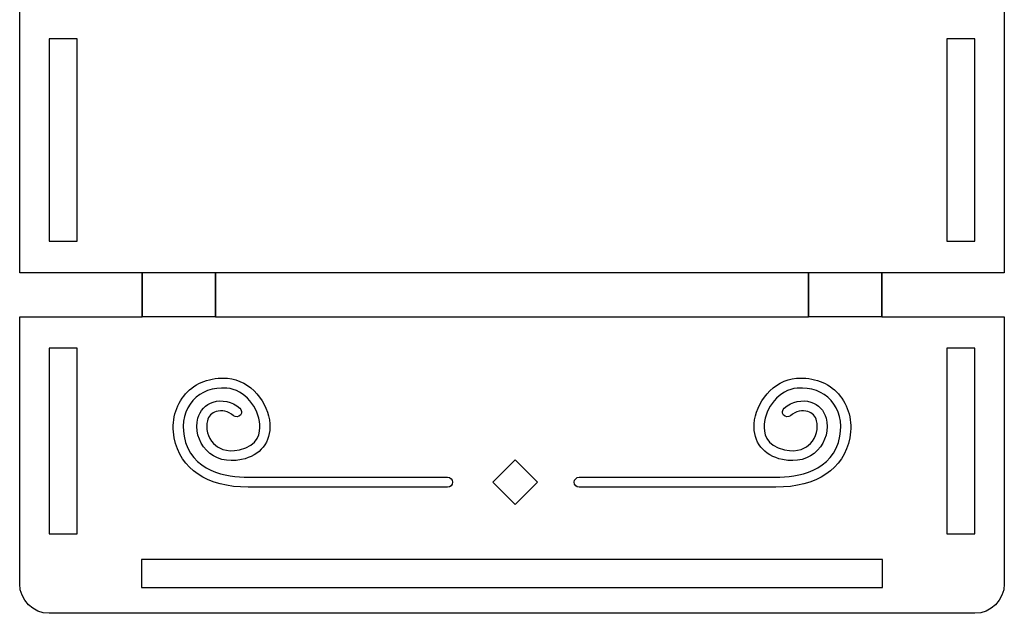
# Model space of a CAD drawing. Header units: millimetres. Extents: x -429 to 420, y -314 to 480.
# Tile 65 of 143: x -45 to 60, y -239 to -176. Entities that reach past the tile are written whole.
import ezdxf

# ---------------------------------------------------------------- set-up
doc = ezdxf.new("R2010")
doc.units = ezdxf.units.MM
doc.header["$MEASUREMENT"] = 0
doc.layers.add('Layer 1', color=7, linetype='Continuous')

msp = doc.modelspace()

# ---------------------------------------------------------------- linework, layer by layer
at = {"layer": 'Layer 1', "color": 114}
for points in [[(-32.0938, -207.4747), (-24.2664, -207.4747), (-24.2664, -202.7937), (-32.0938, -202.7937), (-32.0938, -207.4747)], [(39.0826, -207.4747), (46.91, -207.4747), (46.91, -202.7937), (39.0826, -202.7937), (39.0826, -207.4747)]]:
    msp.add_lwpolyline(points, close=True, dxfattribs=at)
at = {"layer": 'Layer 1', "color": 7, "lineweight": 25}
for points, knots in [([(47.0407, -73.6678), (47.0407, -73.6678), (59.9725, -73.6678), (59.9725, -73.6678), (59.9725, -73.6678), (59.9725, -73.6678), (59.9725, -44.6872), (59.9725, -44.6872), (59.9725, -44.6872), (59.9725, -42.9452), (58.5602, -41.5328), (56.8181, -41.5328), (56.8181, -41.5328), (56.8181, -41.5328), (-42.0022, -41.5329), (-42.0022, -41.5329), (-42.0022, -41.5329), (-43.7442, -41.5329), (-45.1566, -42.9452), (-45.1566, -44.6873), (-45.1566, -44.6873), (-45.1566, -44.6873), (-45.1566, -73.6679), (-45.1566, -73.6679), (-45.1566, -73.6679), (-45.1566, -73.6679), (-32.2245, -73.6678), (-32.2245, -73.6678), (-32.2245, -73.6678), (-32.2245, -73.6678), (-32.0938, -73.6678), (-32.0938, -73.6678), (-32.0938, -73.6678), (-32.0938, -73.6678), (-32.0938, -78.3454), (-32.0938, -78.3454), (-32.0938, -78.3454), (-32.0938, -78.3454), (-32.2245, -78.3454), (-32.2245, -78.3454), (-32.2245, -78.3454), (-32.2245, -78.3454), (-45.1565, -78.3454), (-45.1565, -78.3454), (-45.1565, -78.3454), (-45.1565, -78.3454), (-45.1565, -92.1905), (-45.1565, -92.1905), (-45.1565, -92.1905), (-45.1565, -92.1905), (-45.1565, -106.9103), (-45.1565, -106.9103), (-45.1565, -106.9103), (-45.1565, -106.9103), (-32.2245, -106.9104), (-32.2245, -106.9104), (-32.2245, -106.9104), (-32.2245, -106.9104), (-32.0938, -106.9104), (-32.0938, -106.9104), (-32.0938, -106.9104), (-32.0938, -106.9104), (-32.0938, -111.5073), (-32.0938, -111.5073), (-32.0938, -111.5073), (-32.0938, -111.5073), (-45.1565, -111.507), (-45.1565, -111.507), (-45.1565, -111.507), (-45.1565, -111.507), (-45.1565, -129.7614), (-45.1565, -129.7614), (-45.1565, -129.7614), (-45.1565, -129.7614), (-45.1565, -137.9436), (-45.1565, -137.9436), (-45.1565, -137.9436), (-45.1565, -138.0124), (-45.1467, -138.0844), (-45.1322, -138.1574), (-45.1322, -138.1574), (-45.1322, -138.1574), (-32.112, -138.1574), (-32.112, -138.1574), (-32.112, -138.1574), (-32.112, -138.1574), (-32.112, -142.8349), (-32.112, -142.8349), (-32.112, -142.8349), (-32.112, -142.8349), (-45.1565, -142.8349), (-45.1565, -142.8349), (-45.1565, -142.8349), (-45.1565, -142.8349), (-45.1565, -155.0415), (-45.1565, -155.0415), (-45.1565, -155.0415), (-45.1565, -155.0415), (-45.1565, -169.7613), (-45.1565, -169.7613), (-45.1565, -169.7613), (-45.1565, -169.7613), (-32.2245, -169.7612), (-32.2245, -169.7612), (-32.2245, -169.7612), (-32.2245, -169.7612), (-32.0938, -169.7612), (-32.0938, -169.7612), (-32.0938, -169.7612), (-32.0938, -169.7612), (-32.0938, -174.3205), (-32.0938, -174.3205), (-32.0938, -174.3205), (-32.0938, -174.3205), (-32.2245, -174.3205), (-32.2245, -174.3205), (-32.2245, -174.3205), (-32.2245, -174.3205), (-45.1565, -174.3205), (-45.1565, -174.3205), (-45.1565, -174.3205), (-45.1565, -174.3205), (-45.1565, -174.4388), (-45.1565, -174.4388), (-45.1565, -174.4388), (-45.1565, -174.4388), (-45.1565, -192.6122), (-45.1565, -192.6122), (-45.1565, -192.6122), (-45.1565, -192.6122), (-45.1565, -202.805), (-45.1565, -202.805), (-45.1565, -202.805), (-45.1565, -202.805), (-32.2245, -202.805), (-32.2245, -202.805), (-32.2245, -202.805), (-32.2245, -202.805), (-32.0938, -202.805), (-32.0938, -202.805), (-32.0938, -202.805), (-32.0938, -202.805), (-32.0938, -207.4826), (-32.0938, -207.4826), (-32.0938, -207.4826), (-32.0938, -207.4826), (-32.2245, -207.4826), (-32.2245, -207.4826), (-32.2245, -207.4826), (-32.2245, -207.4826), (-45.1565, -207.4826), (-45.1565, -207.4826), (-45.1565, -207.4826), (-45.1565, -207.4826), (-45.1565, -236.0354), (-45.1565, -236.0354), (-45.1565, -236.0354), (-45.1565, -237.7774), (-43.7442, -239.1898), (-42.0021, -239.1898), (-42.0021, -239.1898), (-42.0021, -239.1898), (56.8184, -239.1898), (56.8184, -239.1898), (56.8184, -239.1898), (58.5604, -239.1898), (59.9728, -237.7775), (59.9728, -236.0354), (59.9728, -236.0354), (59.9728, -236.0354), (59.9728, -207.4826), (59.9728, -207.4826), (59.9728, -207.4826), (59.9728, -207.4826), (47.041, -207.4826), (47.041, -207.4826), (47.041, -207.4826), (47.041, -207.4826), (46.9103, -207.4826), (46.9103, -207.4826), (46.9103, -207.4826), (46.9103, -207.4826), (46.9103, -202.805), (46.9103, -202.805), (46.9103, -202.805), (46.9103, -202.805), (47.041, -202.805), (47.041, -202.805), (47.041, -202.805), (47.041, -202.805), (59.9727, -202.805), (59.9727, -202.805), (59.9727, -202.805), (59.9727, -202.805), (59.9727, -174.3208), (59.9727, -174.3208), (59.9727, -174.3208), (59.9727, -174.3208), (47.041, -174.3208), (47.041, -174.3208), (47.041, -174.3208), (47.041, -174.3208), (46.9103, -174.3208), (46.9103, -174.3208), (46.9103, -174.3208), (46.9103, -174.3208), (46.9103, -169.7615), (46.9103, -169.7615), (46.9103, -169.7615), (46.9103, -169.7615), (47.041, -169.7615), (47.041, -169.7615), (47.041, -169.7615), (47.041, -169.7615), (59.9727, -169.7615), (59.9727, -169.7615), (59.9727, -169.7615), (59.9727, -169.7615), (59.9727, -168.8495), (59.9727, -168.8495), (59.9727, -168.8495), (59.9727, -168.8495), (59.9727, -142.8351), (59.9727, -142.8351), (59.9727, -142.8351), (59.9727, -142.8351), (46.9283, -142.8351), (46.9283, -142.8351), (46.9283, -142.8351), (46.9283, -142.8351), (46.9283, -138.1576), (46.9283, -138.1576), (46.9283, -138.1576), (46.9283, -138.1576), (59.9484, -138.1576), (59.9484, -138.1576), (59.9484, -138.1576), (59.963, -138.0846), (59.9727, -138.0126), (59.9727, -137.9438), (59.9727, -137.9438), (59.9727, -137.9438), (59.9727, -112.3014), (59.9727, -112.3014), (59.9727, -112.3014), (59.9727, -112.3014), (59.9727, -111.5074), (59.9727, -111.5074), (59.9727, -111.5074), (59.9727, -111.5074), (46.91, -111.5077), (46.91, -111.5077), (46.91, -111.5077), (46.91, -111.5077), (46.91, -106.9108), (46.91, -106.9108), (46.91, -106.9108), (46.91, -106.9108), (47.0407, -106.9109), (47.0407, -106.9109), (47.0407, -106.9109), (47.0407, -106.9109), (59.9725, -106.9109), (59.9725, -106.9109), (59.9725, -106.9109), (59.9725, -106.9109), (59.9725, -106.8302), (59.9725, -106.8302), (59.9725, -106.8302), (59.9725, -106.8302), (59.9725, -78.3454), (59.9725, -78.3454), (59.9725, -78.3454), (59.9725, -78.3454), (47.0407, -78.3454), (47.0407, -78.3454), (47.0407, -78.3454), (47.0407, -78.3454), (46.91, -78.3454), (46.91, -78.3454), (46.91, -78.3454), (46.91, -78.3454), (46.91, -73.6678), (46.91, -73.6678), (46.91, -73.6678), (46.91, -73.6678), (47.0407, -73.6678), (47.0407, -73.6678)], [0, 0, 0, 0, 0.01369863, 0.01369863, 0.01369863, 0.01369863, 0.02739726, 0.02739726, 0.02739726, 0.02739726, 0.04109589, 0.04109589, 0.04109589, 0.04109589, 0.05479452, 0.05479452, 0.05479452, 0.05479452, 0.06849315, 0.06849315, 0.06849315, 0.06849315, 0.08219178, 0.08219178, 0.08219178, 0.08219178, 0.09589041, 0.09589041, 0.09589041, 0.09589041, 0.10958904, 0.10958904, 0.10958904, 0.10958904, 0.12328767, 0.12328767, 0.12328767, 0.12328767, 0.1369863, 0.1369863, 0.1369863, 0.1369863, 0.15068493, 0.15068493, 0.15068493, 0.15068493, 0.16438356, 0.16438356, 0.16438356, 0.16438356, 0.17808219, 0.17808219, 0.17808219, 0.17808219, 0.19178082, 0.19178082, 0.19178082, 0.19178082, 0.20547945, 0.20547945, 0.20547945, 0.20547945, 0.21917808, 0.21917808, 0.21917808, 0.21917808, 0.23287671, 0.23287671, 0.23287671, 0.23287671, 0.24657534, 0.24657534, 0.24657534, 0.24657534, 0.26027397, 0.26027397, 0.26027397, 0.26027397, 0.2739726, 0.2739726, 0.2739726, 0.2739726, 0.28767123, 0.28767123, 0.28767123, 0.28767123, 0.30136986, 0.30136986, 0.30136986, 0.30136986, 0.31506849, 0.31506849, 0.31506849, 0.31506849, 0.32876712, 0.32876712, 0.32876712, 0.32876712, 0.34246575, 0.34246575, 0.34246575, 0.34246575, 0.35616438, 0.35616438, 0.35616438, 0.35616438, 0.36986301, 0.36986301, 0.36986301, 0.36986301, 0.38356164, 0.38356164, 0.38356164, 0.38356164, 0.39726027, 0.39726027, 0.39726027, 0.39726027, 0.4109589, 0.4109589, 0.4109589, 0.4109589, 0.42465753, 0.42465753, 0.42465753, 0.42465753, 0.43835616, 0.43835616, 0.43835616, 0.43835616, 0.45205479, 0.45205479, 0.45205479, 0.45205479, 0.46575342, 0.46575342, 0.46575342, 0.46575342, 0.47945205, 0.47945205, 0.47945205, 0.47945205, 0.49315068, 0.49315068, 0.49315068, 0.49315068, 0.50684932, 0.50684932, 0.50684932, 0.50684932, 0.52054795, 0.52054795, 0.52054795, 0.52054795, 0.53424658, 0.53424658, 0.53424658, 0.53424658, 0.54794521, 0.54794521, 0.54794521, 0.54794521, 0.56164384, 0.56164384, 0.56164384, 0.56164384, 0.57534247, 0.57534247, 0.57534247, 0.57534247, 0.5890411, 0.5890411, 0.5890411, 0.5890411, 0.60273973, 0.60273973, 0.60273973, 0.60273973, 0.61643836, 0.61643836, 0.61643836, 0.61643836, 0.63013699, 0.63013699, 0.63013699, 0.63013699, 0.64383562, 0.64383562, 0.64383562, 0.64383562, 0.65753425, 0.65753425, 0.65753425, 0.65753425, 0.67123288, 0.67123288, 0.67123288, 0.67123288, 0.68493151, 0.68493151, 0.68493151, 0.68493151, 0.69863014, 0.69863014, 0.69863014, 0.69863014, 0.71232877, 0.71232877, 0.71232877, 0.71232877, 0.7260274, 0.7260274, 0.7260274, 0.7260274, 0.73972603, 0.73972603, 0.73972603, 0.73972603, 0.75342466, 0.75342466, 0.75342466, 0.75342466, 0.76712329, 0.76712329, 0.76712329, 0.76712329, 0.78082192, 0.78082192, 0.78082192, 0.78082192, 0.79452055, 0.79452055, 0.79452055, 0.79452055, 0.80821918, 0.80821918, 0.80821918, 0.80821918, 0.82191781, 0.82191781, 0.82191781, 0.82191781, 0.83561644, 0.83561644, 0.83561644, 0.83561644, 0.84931507, 0.84931507, 0.84931507, 0.84931507, 0.8630137, 0.8630137, 0.8630137, 0.8630137, 0.87671233, 0.87671233, 0.87671233, 0.87671233, 0.89041096, 0.89041096, 0.89041096, 0.89041096, 0.90410959, 0.90410959, 0.90410959, 0.90410959, 0.91780822, 0.91780822, 0.91780822, 0.91780822, 0.93150685, 0.93150685, 0.93150685, 0.93150685, 0.94520548, 0.94520548, 0.94520548, 0.94520548, 0.95890411, 0.95890411, 0.95890411, 0.95890411, 0.97260274, 0.97260274, 0.97260274, 0.97260274, 1, 1, 1, 1]), ([(-39.0105, -192.6125), (-39.0105, -192.6125), (-39.0105, -199.4208), (-39.0105, -199.4208), (-39.0105, -199.4208), (-39.0105, -199.4208), (-42.0241, -199.4208), (-42.0241, -199.4208), (-42.0241, -199.4208), (-42.0241, -199.4208), (-42.0241, -177.8006), (-42.0241, -177.8006), (-42.0241, -177.8006), (-42.0241, -177.8006), (-39.0105, -177.8006), (-39.0105, -177.8006), (-39.0105, -177.8006), (-39.0105, -177.8006), (-39.0105, -192.6125), (-39.0105, -192.6125)], [0, 0, 0, 0, 0.16666667, 0.16666667, 0.16666667, 0.16666667, 0.33333333, 0.33333333, 0.33333333, 0.33333333, 0.5, 0.5, 0.5, 0.5, 0.66666667, 0.66666667, 0.66666667, 0.66666667, 1, 1, 1, 1]), ([(53.8267, -177.8003), (53.8267, -177.8003), (56.8403, -177.8003), (56.8403, -177.8003), (56.8403, -177.8003), (56.8403, -177.8003), (56.8403, -199.4205), (56.8403, -199.4205), (56.8403, -199.4205), (56.8403, -199.4205), (53.8267, -199.4205), (53.8267, -199.4205), (53.8267, -199.4205), (53.8267, -199.4205), (53.8267, -177.8003), (53.8267, -177.8003)], [0, 0, 0, 0, 0.2, 0.2, 0.2, 0.2, 0.4, 0.4, 0.4, 0.4, 0.6, 0.6, 0.6, 0.6, 1, 1, 1, 1]), ([(-24.2447, -202.805), (-24.2447, -202.805), (39.0611, -202.805), (39.0611, -202.805), (39.0611, -202.805), (39.0611, -202.805), (39.0611, -207.4826), (39.0611, -207.4826), (39.0611, -207.4826), (39.0611, -207.4826), (-24.2447, -207.4826), (-24.2447, -207.4826), (-24.2447, -207.4826), (-24.2447, -207.4826), (-24.2447, -202.805), (-24.2447, -202.805)], [0, 0, 0, 0, 0.2, 0.2, 0.2, 0.2, 0.4, 0.4, 0.4, 0.4, 0.6, 0.6, 0.6, 0.6, 1, 1, 1, 1]), ([(-39.0105, -230.7046), (-39.0105, -230.7046), (-42.0241, -230.7046), (-42.0241, -230.7046), (-42.0241, -230.7046), (-42.0241, -230.7046), (-42.0241, -210.8442), (-42.0241, -210.8442), (-42.0241, -210.8442), (-42.0241, -210.8442), (-39.0105, -210.8441), (-39.0105, -210.8441), (-39.0105, -210.8441), (-39.0105, -210.8441), (-39.0105, -230.7046), (-39.0105, -230.7046)], [0, 0, 0, 0, 0.2, 0.2, 0.2, 0.2, 0.4, 0.4, 0.4, 0.4, 0.6, 0.6, 0.6, 0.6, 1, 1, 1, 1]), ([(53.8267, -210.8441), (53.8267, -210.8441), (56.8403, -210.8441), (56.8403, -210.8441), (56.8403, -210.8441), (56.8403, -210.8441), (56.8403, -230.7045), (56.8403, -230.7045), (56.8403, -230.7045), (56.8403, -230.7045), (53.8267, -230.7046), (53.8267, -230.7046), (53.8267, -230.7046), (53.8267, -230.7046), (53.8267, -210.8441), (53.8267, -210.8441)], [0, 0, 0, 0, 0.2, 0.2, 0.2, 0.2, 0.4, 0.4, 0.4, 0.4, 0.6, 0.6, 0.6, 0.6, 1, 1, 1, 1]), ([(46.9716, -233.4266), (46.9716, -233.4266), (46.9716, -236.4264), (46.9716, -236.4264), (46.9716, -236.4264), (46.9716, -236.4264), (-32.1557, -236.4264), (-32.1557, -236.4264), (-32.1557, -236.4264), (-32.1557, -236.4264), (-32.1557, -233.4266), (-32.1557, -233.4266), (-32.1557, -233.4266), (-32.1557, -233.4266), (46.9716, -233.4266), (46.9716, -233.4266)], [0, 0, 0, 0, 0.2, 0.2, 0.2, 0.2, 0.4, 0.4, 0.4, 0.4, 0.6, 0.6, 0.6, 0.6, 1, 1, 1, 1])]:
    msp.add_open_spline(points, degree=3, knots=knots, dxfattribs=at)
at = {"layer": 'Layer 1', "color": 114}
for points, knots in [([(-20.7633, -225.7058), (-20.7633, -225.7058), (0.524, -225.7058), (0.524, -225.7058), (0.524, -225.7058), (0.8161, -225.7058), (1.0532, -225.4687), (1.0532, -225.1766), (1.0532, -225.1766), (1.0532, -224.8845), (0.8161, -224.6474), (0.524, -224.6474), (0.524, -224.6474), (0.524, -224.6474), (-20.7633, -224.6475), (-20.7633, -224.6475), (-20.7633, -224.6475), (-23.0109, -224.6475), (-26.8889, -224.0752), (-27.6078, -220.2425), (-27.6078, -220.2425), (-27.8779, -218.8024), (-27.5305, -217.4136), (-26.6545, -216.4325), (-26.6545, -216.4325), (-25.8041, -215.4803), (-24.5254, -215.0135), (-23.0533, -215.1215), (-23.0533, -215.1215), (-21.1089, -215.2623), (-19.6248, -217.2789), (-19.5089, -219.0006), (-19.5089, -219.0006), (-19.4528, -219.833), (-19.6608, -221.2919), (-21.6832, -221.7165), (-21.6832, -221.7165), (-23.1519, -222.0242), (-24.0017, -221.5162), (-24.4563, -221.0357), (-24.4563, -221.0357), (-25.0585, -220.3988), (-25.3302, -219.4011), (-25.1175, -218.6097), (-25.1175, -218.6097), (-24.9889, -218.1316), (-24.6457, -217.771), (-24.1756, -217.6204), (-24.1756, -217.6204), (-23.5829, -217.4312), (-22.9112, -217.5945), (-22.3322, -218.0702), (-22.3322, -218.0702), (-22.1065, -218.2554), (-21.7729, -218.2231), (-21.5874, -217.9974), (-21.5874, -217.9974), (-21.4019, -217.7714), (-21.4345, -217.4383), (-21.6602, -217.2529), (-21.6602, -217.2529), (-22.5095, -216.5544), (-23.5702, -216.315), (-24.4984, -216.6129), (-24.4984, -216.6129), (-25.3176, -216.8754), (-25.9158, -217.503), (-26.1393, -218.3351), (-26.1393, -218.3351), (-26.4475, -219.4813), (-26.08, -220.8587), (-25.2249, -221.763), (-25.2249, -221.763), (-24.32, -222.72), (-22.9849, -223.0716), (-21.4657, -222.7523), (-21.4657, -222.7523), (-19.4464, -222.3287), (-18.3201, -220.8997), (-18.4526, -218.9299), (-18.4526, -218.9299), (-18.6008, -216.7288), (-20.4539, -214.2492), (-22.9764, -214.0661), (-22.9764, -214.0661), (-24.7838, -213.9359), (-26.3697, -214.5254), (-27.4436, -215.7279), (-27.4436, -215.7279), (-28.54, -216.9558), (-28.9787, -218.6727), (-28.6477, -220.4383), (-28.6477, -220.4383), (-28.02, -223.7857), (-25.1461, -225.7058), (-20.7633, -225.7058)], [0, 0, 0, 0, 0.04, 0.04, 0.04, 0.04, 0.08, 0.08, 0.08, 0.08, 0.12, 0.12, 0.12, 0.12, 0.16, 0.16, 0.16, 0.16, 0.2, 0.2, 0.2, 0.2, 0.24, 0.24, 0.24, 0.24, 0.28, 0.28, 0.28, 0.28, 0.32, 0.32, 0.32, 0.32, 0.36, 0.36, 0.36, 0.36, 0.4, 0.4, 0.4, 0.4, 0.44, 0.44, 0.44, 0.44, 0.48, 0.48, 0.48, 0.48, 0.52, 0.52, 0.52, 0.52, 0.56, 0.56, 0.56, 0.56, 0.6, 0.6, 0.6, 0.6, 0.64, 0.64, 0.64, 0.64, 0.68, 0.68, 0.68, 0.68, 0.72, 0.72, 0.72, 0.72, 0.76, 0.76, 0.76, 0.76, 0.8, 0.8, 0.8, 0.8, 0.84, 0.84, 0.84, 0.84, 0.88, 0.88, 0.88, 0.88, 0.92, 0.92, 0.92, 0.92, 1, 1, 1, 1]), ([(14.5848, -225.7058), (14.5848, -225.7058), (35.5795, -225.7058), (35.5795, -225.7058), (35.5795, -225.7058), (39.9623, -225.7058), (42.8362, -223.7855), (43.4643, -220.4377), (43.4643, -220.4377), (43.7956, -218.6721), (43.3566, -216.9553), (42.2602, -215.7273), (42.2602, -215.7273), (41.1863, -214.5245), (39.6003, -213.9353), (37.793, -214.0655), (37.793, -214.0655), (35.2705, -214.2483), (33.4173, -216.728), (33.2692, -218.9293), (33.2692, -218.9293), (33.1366, -220.8991), (34.263, -222.3284), (36.2823, -222.7517), (36.2823, -222.7517), (37.8015, -223.0708), (39.1369, -222.7189), (40.0415, -221.7624), (40.0415, -221.7624), (40.8966, -220.8581), (41.2639, -219.4806), (40.9556, -218.3345), (40.9556, -218.3345), (40.732, -217.5024), (40.1338, -216.8748), (39.3147, -216.6123), (39.3147, -216.6123), (38.3868, -216.3144), (37.3258, -216.5541), (36.4765, -217.2523), (36.4765, -217.2523), (36.2505, -217.4378), (36.218, -217.7711), (36.4037, -217.9968), (36.4037, -217.9968), (36.5892, -218.2228), (36.9225, -218.2553), (37.1485, -218.0696), (37.1485, -218.0696), (37.7274, -217.5936), (38.3997, -217.4298), (38.9919, -217.6198), (38.9919, -217.6198), (39.4621, -217.7703), (39.8052, -218.1312), (39.9338, -218.6091), (39.9338, -218.6091), (40.1465, -219.4005), (39.8748, -220.3982), (39.2726, -221.0351), (39.2726, -221.0351), (38.818, -221.5156), (37.9685, -222.0225), (36.4995, -221.7159), (36.4995, -221.7159), (34.477, -221.2915), (34.2691, -219.8321), (34.3252, -219), (34.3252, -219), (34.4411, -217.2784), (35.9251, -215.2617), (37.8696, -215.1209), (37.8696, -215.1209), (39.3417, -215.0145), (40.6205, -215.4797), (41.4706, -216.4319), (41.4706, -216.4319), (42.3466, -217.413), (42.694, -218.8018), (42.4239, -220.2419), (42.4239, -220.2419), (41.7048, -224.0747), (37.827, -224.6469), (35.5794, -224.6469), (35.5794, -224.6469), (35.5794, -224.6469), (14.5845, -224.6469), (14.5845, -224.6469), (14.5845, -224.6469), (14.2924, -224.6469), (14.0553, -224.884), (14.0553, -225.1761), (14.0553, -225.1761), (14.0553, -225.4682), (14.2927, -225.7058), (14.5848, -225.7058)], [0, 0, 0, 0, 0.04, 0.04, 0.04, 0.04, 0.08, 0.08, 0.08, 0.08, 0.12, 0.12, 0.12, 0.12, 0.16, 0.16, 0.16, 0.16, 0.2, 0.2, 0.2, 0.2, 0.24, 0.24, 0.24, 0.24, 0.28, 0.28, 0.28, 0.28, 0.32, 0.32, 0.32, 0.32, 0.36, 0.36, 0.36, 0.36, 0.4, 0.4, 0.4, 0.4, 0.44, 0.44, 0.44, 0.44, 0.48, 0.48, 0.48, 0.48, 0.52, 0.52, 0.52, 0.52, 0.56, 0.56, 0.56, 0.56, 0.6, 0.6, 0.6, 0.6, 0.64, 0.64, 0.64, 0.64, 0.68, 0.68, 0.68, 0.68, 0.72, 0.72, 0.72, 0.72, 0.76, 0.76, 0.76, 0.76, 0.8, 0.8, 0.8, 0.8, 0.84, 0.84, 0.84, 0.84, 0.88, 0.88, 0.88, 0.88, 0.92, 0.92, 0.92, 0.92, 1, 1, 1, 1]), ([(7.7603, -222.796), (7.7603, -222.796), (5.3777, -225.1786), (5.3777, -225.1786), (5.3777, -225.1786), (5.3777, -225.1786), (7.7603, -227.5612), (7.7603, -227.5612), (7.7603, -227.5612), (7.7603, -227.5612), (10.1428, -225.1786), (10.1428, -225.1786), (10.1428, -225.1786), (10.1428, -225.1786), (7.7603, -222.796), (7.7603, -222.796)], [0, 0, 0, 0, 0.2, 0.2, 0.2, 0.2, 0.4, 0.4, 0.4, 0.4, 0.6, 0.6, 0.6, 0.6, 1, 1, 1, 1])]:
    msp.add_open_spline(points, degree=3, knots=knots, dxfattribs=at)

doc.saveas('drawing.dxf')
